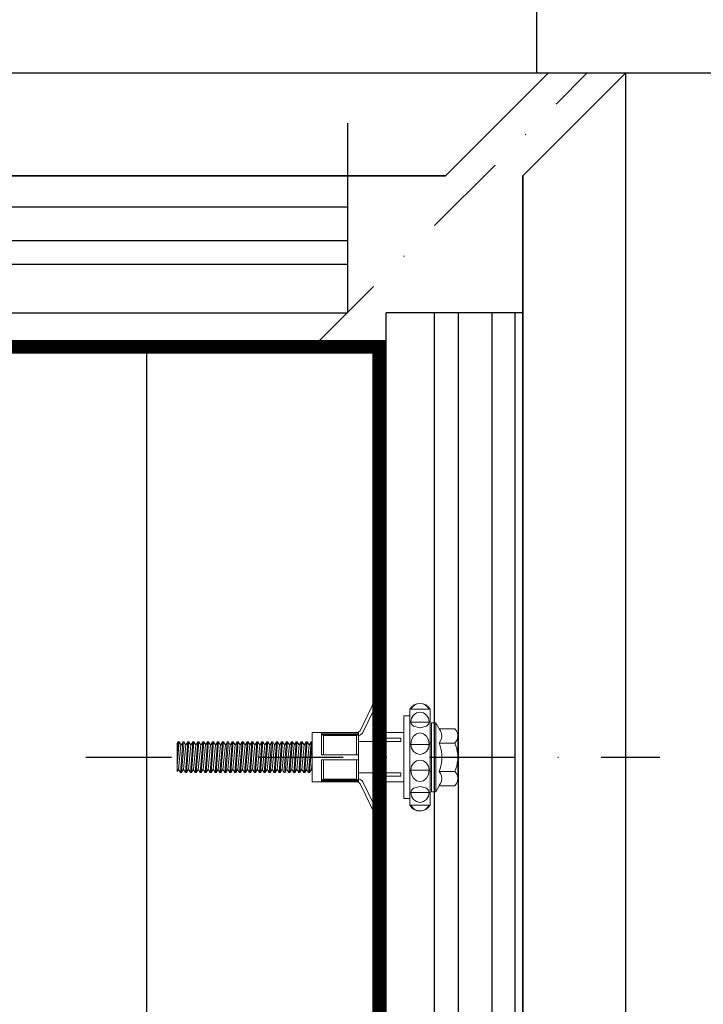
# Model space of a CAD drawing. Header units: millimetres. Extents: x -312551 to 250764, y -35891 to 59426.
# Tile 177 of 256: x -47618 to -47518, y 9427 to 9571. Entities that reach past the tile are written whole.
import ezdxf

# ---------------------------------------------------------------- set-up
doc = ezdxf.new("R2010")
doc.units = ezdxf.units.MM
doc.header["$LTSCALE"] = 2.5
doc.linetypes.add('DASHDOT', pattern=[1, 0.5, -0.25, 0, -0.25])
for name, color, linetype in [('Rails', 1, 'Continuous'), ('TERR TILE 500', 11, 'Continuous'), ('TERR TILE 600', 160, 'Continuous'), ('Terracotta Tile', 30, 'Continuous')]:
    doc.layers.add(name, color=color, linetype=linetype)
doc.linetypes.add('BATTING', pattern='A,0.0001,-0.1,[134,ltypeshp.shx,S=0.1,R=0,X=-0.1,Y=0],-0.2,[134,ltypeshp.shx,S=0.1,R=180,X=0.1,Y=0],-0.1', length=0.4001)

# ---------------------------------------------------------------- blocks, each defined once
blk = doc.blocks.new('KP Tile fastener')
at = {"layer": 'Rails', "color": 7, "linetype": 'Continuous', "lineweight": 0}
for p, q in [((-3.59, 7.37), (-3.87, 7.02)), ((-3.5, 7.37), (-3.73, 7.02)), ((-3.24, 7.64), (-3.59, 7.37)), ((-3.18, 7.63), (-3.5, 7.37)), ((-2.83, 7.81), (-3.24, 7.64)), ((-2.8, 7.8), (-3.18, 7.63)), ((-2.39, 7.87), (-2.83, 7.81)), ((-2.39, 7.86), (-2.8, 7.8)), ((-1.94, 7.82), (-2.39, 7.87)), ((-1.97, 7.8), (-2.39, 7.86)), ((-1.59, 7.63), (-1.97, 7.8)), ((-1.53, 7.65), (-1.94, 7.82)), ((-1.27, 7.37), (-1.59, 7.63)), ((-1.18, 7.38), (-1.53, 7.65)), ((-1.04, 7.02), (-1.27, 7.37)), ((-0.9, 7.02), (-1.18, 7.38)), ((2.63, 3.85), (2.63, 8.3)), ((3.13, 3.04), (3.13, 8.33)), ((5.95, 3.6), (3.61, 8.44)), ((6.37, 3.87), (4.05, 8.63)), ((-3.87, 0), (-3.87, 7.02)), ((-3.73, 7.02), (-1.04, 7.02)), ((-3.34, 6.17), (-3.63, 5.7)), ((-2.9, 6.49), (-3.34, 6.17)), ((-2.39, 6.6), (-2.9, 6.49)), ((-1.87, 6.49), (-2.39, 6.6)), ((-1.43, 6.17), (-1.87, 6.49)), ((-1.14, 5.7), (-1.43, 6.17)), ((-0.9, 0), (-0.9, 7.02)), ((-0.9, 6.03), (0, 6.03)), ((0, 0), (0, 6.03)), ((0, 0), (0, 6.03)), ((-5.19, 4.16), (-4.68, 5.04)), ((-4.68, 0), (-4.68, 5.04)), ((-4.68, 5.04), (-4.05, 5.04)), ((-4.05, 0), (-4.05, 5.04)), ((-3.63, 5.7), (-3.73, 5.14)), ((-3.73, 5.14), (-1.04, 5.14)), ((-3.73, 5.14), (-3.63, 4.82)), ((-3.63, 4.82), (-3.34, 4.54)), ((-3.34, 4.54), (-2.39, 4.3)), ((-2.39, 4.3), (-1.43, 4.54)), ((-1.43, 4.54), (-1.14, 4.82)), ((-1.04, 5.14), (-1.14, 5.7)), ((-1.14, 4.82), (-1.04, 5.14)), ((-7.87, 3.5), (-7.92, 3.12)), ((-7.92, 0), (-7.92, 3.12)), ((-7.92, 3.12), (-7.87, 2.73)), ((-7.71, 3.86), (-7.87, 3.5)), ((-7.47, 4.16), (-7.71, 3.86)), ((-7.47, 4.16), (-5.19, 4.16)), ((-5.53, 3.49), (-5.58, 3.12)), ((-5.58, 3.12), (-5.53, 2.74)), ((-5.4, 3.85), (-5.53, 3.49)), ((-5.19, 4.15), (-5.4, 3.85)), ((-3.34, 3.07), (-3.63, 2.53)), ((-2.9, 3.44), (-3.34, 3.07)), ((-2.39, 3.57), (-2.9, 3.44)), ((-1.87, 3.44), (-2.39, 3.57)), ((-1.43, 3.07), (-1.87, 3.44)), ((-1.14, 2.53), (-1.43, 3.07)), ((0, 3.6), (2.38, 3.6)), ((6.6, 0.36), (6.6, 3.69)), ((6.6, 3.51), (12, 3.51)), ((6.6, 3.33), (12, 3.33)), ((6.6, 3.33), (6.87, 3.2)), ((6.87, 0.36), (6.87, 3.2)), ((6.87, 3.2), (11.73, 3.2)), ((6.95, 3.6), (12, 3.6)), ((11.73, 3.2), (12, 3.33)), ((11.73, 0.36), (11.73, 3.2)), ((12, 0.36), (12, 3.6)), ((12, 3.6), (13.35, 3.6)), ((13.35, 0), (13.35, 3.6)), ((-7.87, 2.73), (-7.71, 2.38)), ((-7.62, 1.69), (-7.75, 1.28)), ((-7.71, 2.38), (-7.47, 2.08)), ((-7.47, 2.08), (-7.62, 1.69)), ((-7.47, 2.08), (-5.19, 2.08)), ((-5.53, 2.74), (-5.4, 2.39)), ((-5.33, 1.69), (-5.44, 1.28)), ((-5.4, 2.39), (-5.19, 2.08)), ((-5.2, 2.08), (-5.33, 1.69)), ((-4.05, 2.09), (-3.87, 2.09)), ((-3.63, 2.53), (-3.73, 1.88)), ((-3.73, 1.88), (-1.04, 1.88)), ((-3.73, 1.88), (-3.63, 1.32)), ((-1.04, 1.88), (-1.14, 2.53)), ((-1.14, 1.32), (-1.04, 1.88)), ((0.43, 2.28), (0.43, 2.79)), ((0.43, 2.79), (2.88, 2.79)), ((0.43, 2.28), (6.6, 2.28)), ((2.63, 2.28), (2.63, -2.28)), ((13.35, 2.2), (13.38, 2.25)), ((13.38, 2.25), (13.74, -2.25)), ((13.38, 2.25), (13.53, 2.25)), ((13.53, 2.25), (13.89, -2.25)), ((13.53, 2.25), (13.77, 1.84)), ((13.77, 1.84), (13.78, 1.82)), ((13.78, 1.82), (13.8, 1.81)), ((13.8, 1.81), (13.81, 1.81)), ((13.81, 1.81), (13.83, 1.81)), ((13.82, 1.81), (14.17, -1.81)), ((13.83, 1.81), (13.85, 1.82)), ((13.85, 1.82), (13.86, 1.84)), ((13.86, 1.84), (14.1, 2.25)), ((14.1, 2.25), (14.46, -2.25)), ((14.1, 2.25), (14.25, 2.25)), ((14.25, 2.25), (14.61, -2.25)), ((14.25, 2.25), (14.49, 1.84)), ((14.49, 1.84), (14.5, 1.82)), ((14.5, 1.82), (14.52, 1.81)), ((14.52, 1.81), (14.53, 1.81)), ((14.53, 1.81), (14.55, 1.81)), ((14.54, 1.81), (14.89, -1.81)), ((14.55, 1.81), (14.57, 1.82)), ((14.57, 1.82), (14.58, 1.84)), ((14.58, 1.84), (14.82, 2.25)), ((14.82, 2.25), (15.18, -2.25)), ((14.82, 2.25), (14.97, 2.25)), ((14.97, 2.25), (15.33, -2.25)), ((14.97, 2.25), (15.21, 1.84)), ((15.21, 1.84), (15.22, 1.82)), ((15.22, 1.82), (15.24, 1.81)), ((15.24, 1.81), (15.25, 1.81)), ((15.25, 1.81), (15.27, 1.81)), ((15.26, 1.81), (15.61, -1.81)), ((15.27, 1.81), (15.29, 1.82)), ((15.29, 1.82), (15.3, 1.84)), ((15.3, 1.84), (15.54, 2.25)), ((15.54, 2.25), (15.9, -2.25)), ((15.54, 2.25), (15.69, 2.25)), ((15.69, 2.25), (16.05, -2.25)), ((15.69, 2.25), (15.93, 1.84)), ((15.93, 1.84), (15.94, 1.82)), ((15.94, 1.82), (15.96, 1.81)), ((15.96, 1.81), (15.97, 1.81)), ((15.97, 1.81), (15.99, 1.81)), ((15.98, 1.81), (16.33, -1.81)), ((15.99, 1.81), (16.01, 1.82)), ((16.01, 1.82), (16.02, 1.84)), ((16.02, 1.84), (16.26, 2.25)), ((16.26, 2.25), (16.62, -2.25)), ((16.26, 2.25), (16.41, 2.25)), ((16.41, 2.25), (16.77, -2.25)), ((16.41, 2.25), (16.65, 1.84)), ((16.65, 1.84), (16.66, 1.82)), ((16.66, 1.82), (16.68, 1.81)), ((16.68, 1.81), (16.69, 1.81)), ((16.69, 1.81), (16.71, 1.81)), ((16.7, 1.81), (17.05, -1.81)), ((16.71, 1.81), (16.73, 1.82)), ((16.73, 1.82), (16.74, 1.84)), ((16.74, 1.84), (16.98, 2.25)), ((16.98, 2.25), (17.34, -2.25)), ((16.98, 2.25), (17.13, 2.25)), ((17.13, 2.25), (17.49, -2.25)), ((17.13, 2.25), (17.37, 1.84)), ((17.37, 1.84), (17.38, 1.82)), ((17.38, 1.82), (17.4, 1.81)), ((17.4, 1.81), (17.41, 1.81)), ((17.41, 1.81), (17.43, 1.81)), ((17.42, 1.81), (17.77, -1.81)), ((17.43, 1.81), (17.45, 1.82)), ((17.45, 1.82), (17.46, 1.84)), ((17.46, 1.84), (17.7, 2.25)), ((17.7, 2.25), (18.06, -2.25)), ((17.7, 2.25), (17.85, 2.25)), ((17.85, 2.25), (18.21, -2.25)), ((17.85, 2.25), (18.09, 1.84)), ((18.09, 1.84), (18.1, 1.82)), ((18.1, 1.82), (18.12, 1.81)), ((18.12, 1.81), (18.13, 1.81)), ((18.13, 1.81), (18.15, 1.81)), ((18.14, 1.81), (18.49, -1.81)), ((18.15, 1.81), (18.17, 1.82)), ((18.17, 1.82), (18.18, 1.84)), ((18.18, 1.84), (18.42, 2.25)), ((18.42, 2.25), (18.78, -2.25)), ((18.42, 2.25), (18.57, 2.25)), ((18.57, 2.25), (18.93, -2.25)), ((18.57, 2.25), (18.81, 1.84)), ((18.81, 1.84), (18.82, 1.82)), ((18.82, 1.82), (18.84, 1.81)), ((18.84, 1.81), (18.85, 1.81)), ((18.85, 1.81), (18.87, 1.81)), ((18.86, 1.81), (19.21, -1.81)), ((18.87, 1.81), (18.89, 1.82)), ((18.89, 1.82), (18.9, 1.84)), ((18.9, 1.84), (19.14, 2.25)), ((19.14, 2.25), (19.5, -2.25)), ((19.14, 2.25), (19.29, 2.25)), ((19.29, 2.25), (19.65, -2.25)), ((19.29, 2.25), (19.53, 1.84)), ((19.53, 1.84), (19.54, 1.82)), ((19.54, 1.82), (19.56, 1.81)), ((19.56, 1.81), (19.57, 1.81)), ((19.57, 1.81), (19.59, 1.81)), ((19.58, 1.81), (19.93, -1.81)), ((19.59, 1.81), (19.61, 1.82)), ((19.61, 1.82), (19.62, 1.84)), ((19.62, 1.84), (19.86, 2.25)), ((19.86, 2.25), (20.22, -2.25)), ((19.86, 2.25), (20.01, 2.25)), ((20.01, 2.25), (20.37, -2.25)), ((20.01, 2.25), (20.25, 1.84)), ((20.25, 1.84), (20.26, 1.82)), ((20.26, 1.82), (20.28, 1.81)), ((20.28, 1.81), (20.29, 1.81)), ((20.29, 1.81), (20.31, 1.81)), ((20.3, 1.81), (20.65, -1.81)), ((20.31, 1.81), (20.33, 1.82)), ((20.33, 1.82), (20.34, 1.84)), ((20.34, 1.84), (20.58, 2.25)), ((20.58, 2.25), (20.94, -2.25)), ((20.58, 2.25), (20.73, 2.25)), ((20.73, 2.25), (21.09, -2.25)), ((20.73, 2.25), (20.97, 1.84)), ((20.97, 1.84), (20.98, 1.82)), ((20.98, 1.82), (21, 1.81)), ((21, 1.81), (21.01, 1.81)), ((21.01, 1.81), (21.03, 1.81)), ((21.02, 1.81), (21.37, -1.81)), ((21.03, 1.81), (21.05, 1.82)), ((21.05, 1.82), (21.06, 1.84)), ((21.06, 1.84), (21.3, 2.25)), ((21.3, 2.25), (21.66, -2.25)), ((21.3, 2.25), (21.45, 2.25)), ((21.45, 2.25), (21.81, -2.25)), ((21.45, 2.25), (21.69, 1.84)), ((21.69, 1.84), (21.7, 1.82)), ((21.7, 1.82), (21.72, 1.81)), ((21.72, 1.81), (21.73, 1.81)), ((21.73, 1.81), (21.75, 1.81)), ((21.74, 1.81), (22.09, -1.81)), ((21.75, 1.81), (21.77, 1.82)), ((21.77, 1.82), (21.78, 1.84)), ((21.78, 1.84), (22.02, 2.25)), ((22.02, 2.25), (22.38, -2.25)), ((22.02, 2.25), (22.17, 2.25)), ((22.17, 2.25), (22.53, -2.25)), ((22.17, 2.25), (22.41, 1.84)), ((22.41, 1.84), (22.42, 1.82)), ((22.42, 1.82), (22.44, 1.81)), ((22.44, 1.81), (22.45, 1.81)), ((22.45, 1.81), (22.47, 1.81)), ((22.46, 1.81), (22.81, -1.81)), ((22.47, 1.81), (22.49, 1.82)), ((22.49, 1.82), (22.5, 1.84)), ((22.5, 1.84), (22.74, 2.25)), ((22.74, 2.25), (23.1, -2.25)), ((22.74, 2.25), (22.89, 2.25)), ((22.89, 2.25), (23.25, -2.25)), ((22.89, 2.25), (23.13, 1.84)), ((23.13, 1.84), (23.14, 1.82)), ((23.14, 1.82), (23.16, 1.81)), ((23.16, 1.81), (23.17, 1.81)), ((23.17, 1.81), (23.19, 1.81)), ((23.18, 1.81), (23.53, -1.81)), ((23.19, 1.81), (23.21, 1.82)), ((23.21, 1.82), (23.22, 1.84)), ((23.22, 1.84), (23.46, 2.25)), ((23.46, 2.25), (23.82, -2.25)), ((23.46, 2.25), (23.61, 2.25)), ((23.61, 2.25), (23.97, -2.25)), ((23.61, 2.25), (23.85, 1.84)), ((23.85, 1.84), (23.86, 1.82)), ((23.86, 1.82), (23.88, 1.81)), ((23.88, 1.81), (23.89, 1.81)), ((23.89, 1.81), (23.91, 1.81)), ((23.9, 1.81), (24.25, -1.81)), ((23.91, 1.81), (23.93, 1.82)), ((23.93, 1.82), (23.94, 1.84)), ((23.94, 1.84), (24.18, 2.25)), ((24.18, 2.25), (24.54, -2.25)), ((24.18, 2.25), (24.33, 2.25)), ((24.33, 2.25), (24.69, -2.25)), ((24.33, 2.25), (24.57, 1.84)), ((24.57, 1.84), (24.58, 1.82)), ((24.58, 1.82), (24.6, 1.81)), ((24.6, 1.81), (24.61, 1.81)), ((24.61, 1.81), (24.63, 1.81)), ((24.62, 1.81), (24.97, -1.81)), ((24.63, 1.81), (24.65, 1.82)), ((24.65, 1.82), (24.66, 1.84)), ((24.66, 1.84), (24.9, 2.25)), ((24.9, 2.25), (25.26, -2.25)), ((24.9, 2.25), (25.05, 2.25)), ((25.05, 2.25), (25.41, -2.25)), ((25.05, 2.25), (25.29, 1.84)), ((25.29, 1.84), (25.3, 1.82)), ((25.3, 1.82), (25.32, 1.81)), ((25.32, 1.81), (25.33, 1.81)), ((25.33, 1.81), (25.35, 1.81)), ((25.34, 1.81), (25.69, -1.81)), ((25.35, 1.81), (25.37, 1.82)), ((25.37, 1.82), (25.38, 1.84)), ((25.38, 1.84), (25.62, 2.25)), ((25.62, 2.25), (25.98, -2.25)), ((25.62, 2.25), (25.77, 2.25)), ((25.77, 2.25), (26.13, -2.25)), ((25.77, 2.25), (26.01, 1.84)), ((26.01, 1.84), (26.02, 1.82)), ((26.02, 1.82), (26.04, 1.81)), ((26.04, 1.81), (26.05, 1.81)), ((26.05, 1.81), (26.07, 1.81)), ((26.06, 1.81), (26.41, -1.81)), ((26.07, 1.81), (26.09, 1.82)), ((26.09, 1.82), (26.1, 1.84)), ((26.1, 1.84), (26.34, 2.25)), ((26.34, 2.25), (26.7, -2.25)), ((26.34, 2.25), (26.49, 2.25)), ((26.49, 2.25), (26.85, -2.25)), ((26.49, 2.25), (26.73, 1.84)), ((26.73, 1.84), (26.74, 1.82)), ((26.74, 1.82), (26.76, 1.81)), ((26.76, 1.81), (26.77, 1.81)), ((26.77, 1.81), (26.79, 1.81)), ((26.78, 1.81), (27.13, -1.81)), ((26.79, 1.81), (26.81, 1.82)), ((26.81, 1.82), (26.82, 1.84)), ((26.82, 1.84), (27.06, 2.25)), ((27.06, 2.25), (27.42, -2.25)), ((27.06, 2.25), (27.21, 2.25)), ((27.21, 2.25), (27.57, -2.25)), ((27.21, 2.25), (27.45, 1.84)), ((27.45, 1.84), (27.46, 1.82)), ((27.46, 1.82), (27.48, 1.81)), ((27.48, 1.81), (27.49, 1.81)), ((27.49, 1.81), (27.51, 1.81)), ((27.5, 1.81), (27.85, -1.81)), ((27.51, 1.81), (27.53, 1.82)), ((27.53, 1.82), (27.54, 1.84)), ((27.54, 1.84), (27.78, 2.25)), ((27.78, 2.25), (28.14, -2.25)), ((27.78, 2.25), (27.93, 2.25)), ((27.93, 2.25), (28.29, -2.25)), ((27.93, 2.25), (28.17, 1.84)), ((28.17, 1.84), (28.18, 1.82)), ((28.18, 1.82), (28.2, 1.81)), ((28.2, 1.81), (28.21, 1.81)), ((28.21, 1.81), (28.23, 1.81)), ((28.22, 1.81), (28.57, -1.81)), ((28.23, 1.81), (28.25, 1.82)), ((28.25, 1.82), (28.26, 1.84)), ((28.26, 1.84), (28.5, 2.25)), ((28.5, 2.25), (28.86, -2.25)), ((28.5, 2.25), (28.65, 2.25)), ((28.65, 2.25), (29.01, -2.25)), ((28.65, 2.25), (28.89, 1.84)), ((28.89, 1.84), (28.9, 1.82)), ((28.9, 1.82), (28.92, 1.81)), ((28.92, 1.81), (28.93, 1.81)), ((28.93, 1.81), (28.95, 1.81)), ((28.94, 1.81), (29.29, -1.81)), ((28.95, 1.81), (28.97, 1.82)), ((28.97, 1.82), (28.98, 1.84)), ((28.98, 1.84), (29.22, 2.25)), ((29.22, 2.25), (29.58, -2.25)), ((29.22, 2.25), (29.37, 2.25)), ((29.37, 2.25), (29.73, -2.25)), ((29.37, 2.25), (29.61, 1.84)), ((29.61, 1.84), (29.62, 1.82)), ((29.62, 1.82), (29.64, 1.81)), ((29.64, 1.81), (29.65, 1.81)), ((29.65, 1.81), (29.67, 1.81)), ((29.66, 1.81), (30.01, -1.81)), ((29.67, 1.81), (29.69, 1.82)), ((29.69, 1.82), (29.7, 1.84)), ((29.7, 1.84), (29.94, 2.25)), ((29.94, 2.25), (30.09, 2.25)), ((29.94, 2.25), (30.3, -2.25)), ((30.09, 2.25), (30.33, 1.84)), ((30.09, 2.25), (30.45, -2.25)), ((30.33, 1.84), (30.34, 1.82)), ((30.34, 1.82), (30.36, 1.81)), ((30.36, 1.81), (30.37, 1.81)), ((30.37, 1.81), (30.39, 1.81)), ((30.38, 1.81), (30.73, -1.81)), ((30.39, 1.81), (30.41, 1.82)), ((30.41, 1.82), (30.42, 1.84)), ((30.42, 1.84), (30.66, 2.25)), ((30.66, 2.25), (30.81, 2.25)), ((30.66, 2.25), (31.02, -2.25)), ((30.81, 2.25), (31.05, 1.84)), ((30.81, 2.25), (31.17, -2.25)), ((31.05, 1.84), (31.06, 1.82)), ((31.06, 1.82), (31.08, 1.81)), ((31.08, 1.81), (31.09, 1.81)), ((31.09, 1.81), (31.11, 1.81)), ((31.1, 1.81), (31.45, -1.81)), ((31.11, 1.81), (31.13, 1.82)), ((31.13, 1.82), (31.14, 1.84)), ((31.14, 1.84), (31.38, 2.25)), ((31.38, 2.25), (31.53, 2.25)), ((31.38, 2.25), (31.74, -2.25)), ((31.53, 2.25), (31.77, 1.84)), ((31.53, 2.25), (31.89, -2.25)), ((31.77, 1.84), (31.78, 1.82)), ((31.78, 1.82), (31.8, 1.81)), ((31.8, 1.81), (31.81, 1.81)), ((31.81, 1.81), (31.83, 1.81)), ((31.82, 1.81), (32.17, -1.81)), ((31.83, 1.81), (31.85, 1.82)), ((31.85, 1.82), (31.86, 1.84)), ((31.86, 1.84), (32.1, 2.25)), ((32.1, 2.25), (32.25, 2.25)), ((32.1, 2.25), (32.46, -2.25)), ((32.25, 2.25), (32.49, 1.84)), ((32.25, 2.25), (32.61, -2.25)), ((32.49, 1.84), (32.5, 1.82)), ((32.5, 1.82), (32.52, 1.81)), ((32.52, 1.81), (32.53, 1.81)), ((32.53, 1.81), (32.55, 1.81)), ((32.54, 1.81), (32.89, -1.81)), ((32.55, 1.81), (32.57, 1.82)), ((32.57, 1.82), (32.58, 1.84)), ((32.58, 1.84), (32.82, 2.25)), ((32.82, 2.25), (32.97, 2.25)), ((32.82, 2.25), (33.1, -1.25)), ((32.97, 2.25), (33.1, 2.02)), ((32.97, 2.25), (33.1, 0.61)), ((33.1, -2.11), (33.1, 2.02)), ((-7.9, 0.43), (-7.92, 0)), ((-7.9, 0.43), (-7.92, 0)), ((-7.9, -0.43), (-7.92, 0)), ((-7.9, -0.43), (-7.92, 0)), ((-7.84, 0.86), (-7.9, 0.43)), ((-7.75, 1.28), (-7.84, 0.86)), ((-5.56, 0.42), (-5.58, 0)), ((-5.56, 0.42), (-5.58, 0)), ((-5.56, -0.42), (-5.58, 0)), ((-5.56, -0.42), (-5.58, 0)), ((-5.52, 0.85), (-5.56, 0.42)), ((-5.44, 1.28), (-5.52, 0.85)), ((-4.68, 0), (-4.68, -5.04)), ((-4.05, 0), (-4.05, -5.04)), ((-3.63, 1.32), (-3.34, 0.85)), ((-3.34, 0.85), (-2.9, 0.53)), ((-2.9, 0.53), (-2.39, 0.42)), ((-2.9, 0.53), (-2.39, 0.42)), ((-2.39, 0.42), (-1.87, 0.53)), ((-2.39, 0.42), (-1.87, 0.53)), ((-1.87, 0.53), (-1.43, 0.85)), ((-1.43, 0.85), (-1.14, 1.32)), ((0, 0), (0, -6.03)), ((0, 0), (0, -6.03)), ((6.6, 0.36), (12, 0.36)), ((6.6, 0.36), (6.6, -3.69)), ((13.35, 0), (13.35, -3.6)), ((-7.92, 0), (-7.92, -3.12)), ((-7.84, -0.86), (-7.9, -0.43)), ((-7.84, -0.86), (-7.9, -0.43)), ((-7.75, -1.28), (-7.84, -0.86)), ((-7.62, -1.69), (-7.75, -1.28)), ((-5.52, -0.85), (-5.56, -0.42)), ((-5.52, -0.85), (-5.56, -0.42)), ((-5.44, -1.28), (-5.52, -0.85)), ((-5.33, -1.69), (-5.44, -1.28)), ((-3.87, 0), (-3.87, -7.02)), ((-3.73, -1.88), (-3.63, -1.32)), ((-3.63, -1.32), (-3.34, -0.85)), ((-3.34, -0.85), (-2.9, -0.53)), ((-3.34, -0.85), (-2.9, -0.53)), ((-2.9, -0.53), (-2.39, -0.42)), ((-2.9, -0.53), (-2.39, -0.42)), ((-2.39, -0.42), (-1.87, -0.53)), ((-2.39, -0.42), (-1.87, -0.53)), ((-1.87, -0.53), (-1.43, -0.85)), ((-1.87, -0.53), (-1.43, -0.85)), ((-1.43, -0.85), (-1.14, -1.32)), ((-1.14, -1.32), (-1.04, -1.88)), ((-0.9, 0), (-0.9, -7.02)), ((6.6, -0.36), (12, -0.36)), ((6.87, -0.36), (6.87, -3.2)), ((11.73, -0.36), (11.73, -3.2)), ((12, -0.36), (12, -3.6)), ((13.35, -0.78), (13.45, -1.81)), ((-7.92, -3.12), (-7.87, -2.73)), ((-7.87, -2.73), (-7.71, -2.38)), ((-7.71, -2.38), (-7.47, -2.08)), ((-7.47, -2.08), (-7.62, -1.69)), ((-7.47, -2.08), (-5.19, -2.08)), ((-5.58, -3.12), (-5.53, -2.74)), ((-5.53, -2.74), (-5.4, -2.39)), ((-5.4, -2.39), (-5.19, -2.08)), ((-5.2, -2.08), (-5.33, -1.69)), ((-4.05, -2.09), (-3.87, -2.09)), ((-3.63, -2.53), (-3.73, -1.88)), ((-3.73, -1.88), (-1.04, -1.88)), ((-3.34, -3.07), (-3.63, -2.53)), ((-1.14, -2.53), (-1.43, -3.07)), ((-1.04, -1.88), (-1.14, -2.53)), ((0.43, -2.28), (0.43, -2.79)), ((0.43, -2.28), (6.6, -2.28)), ((0.43, -2.79), (2.88, -2.79)), ((13.35, -1.94), (13.41, -1.84)), ((13.42, -1.82), (13.41, -1.84)), ((13.44, -1.81), (13.42, -1.82)), ((13.45, -1.81), (13.44, -1.81)), ((13.47, -1.81), (13.45, -1.81)), ((13.49, -1.82), (13.47, -1.81)), ((13.5, -1.84), (13.49, -1.82)), ((13.5, -1.84), (13.74, -2.25)), ((13.74, -2.25), (13.89, -2.25)), ((13.89, -2.25), (14.13, -1.84)), ((14.14, -1.82), (14.13, -1.84)), ((14.16, -1.81), (14.14, -1.82)), ((14.17, -1.81), (14.16, -1.81)), ((14.19, -1.81), (14.17, -1.81)), ((14.21, -1.82), (14.19, -1.81)), ((14.22, -1.84), (14.21, -1.82)), ((14.22, -1.84), (14.46, -2.25)), ((14.46, -2.25), (14.61, -2.25)), ((14.61, -2.25), (14.85, -1.84)), ((14.86, -1.82), (14.85, -1.84)), ((14.88, -1.81), (14.86, -1.82)), ((14.89, -1.81), (14.88, -1.81)), ((14.91, -1.81), (14.89, -1.81)), ((14.93, -1.82), (14.91, -1.81)), ((14.94, -1.84), (14.93, -1.82)), ((14.94, -1.84), (15.18, -2.25)), ((15.18, -2.25), (15.33, -2.25)), ((15.33, -2.25), (15.57, -1.84)), ((15.58, -1.82), (15.57, -1.84)), ((15.6, -1.81), (15.58, -1.82)), ((15.61, -1.81), (15.6, -1.81)), ((15.63, -1.81), (15.61, -1.81)), ((15.65, -1.82), (15.63, -1.81)), ((15.66, -1.84), (15.65, -1.82)), ((15.66, -1.84), (15.9, -2.25)), ((15.9, -2.25), (16.05, -2.25)), ((16.05, -2.25), (16.29, -1.84)), ((16.3, -1.82), (16.29, -1.84)), ((16.32, -1.81), (16.3, -1.82)), ((16.33, -1.81), (16.32, -1.81)), ((16.35, -1.81), (16.33, -1.81)), ((16.37, -1.82), (16.35, -1.81)), ((16.38, -1.84), (16.37, -1.82)), ((16.38, -1.84), (16.62, -2.25)), ((16.62, -2.25), (16.77, -2.25)), ((16.77, -2.25), (17.01, -1.84)), ((17.02, -1.82), (17.01, -1.84)), ((17.04, -1.81), (17.02, -1.82)), ((17.05, -1.81), (17.04, -1.81)), ((17.07, -1.81), (17.05, -1.81)), ((17.09, -1.82), (17.07, -1.81)), ((17.1, -1.84), (17.09, -1.82)), ((17.1, -1.84), (17.34, -2.25)), ((17.34, -2.25), (17.49, -2.25)), ((17.49, -2.25), (17.73, -1.84)), ((17.74, -1.82), (17.73, -1.84)), ((17.76, -1.81), (17.74, -1.82)), ((17.77, -1.81), (17.76, -1.81)), ((17.79, -1.81), (17.77, -1.81)), ((17.81, -1.82), (17.79, -1.81)), ((17.82, -1.84), (17.81, -1.82)), ((17.82, -1.84), (18.06, -2.25)), ((18.06, -2.25), (18.21, -2.25)), ((18.21, -2.25), (18.45, -1.84)), ((18.46, -1.82), (18.45, -1.84)), ((18.48, -1.81), (18.46, -1.82)), ((18.49, -1.81), (18.48, -1.81)), ((18.51, -1.81), (18.49, -1.81)), ((18.53, -1.82), (18.51, -1.81)), ((18.54, -1.84), (18.53, -1.82)), ((18.54, -1.84), (18.78, -2.25)), ((18.78, -2.25), (18.93, -2.25)), ((18.93, -2.25), (19.17, -1.84)), ((19.18, -1.82), (19.17, -1.84)), ((19.2, -1.81), (19.18, -1.82)), ((19.21, -1.81), (19.2, -1.81)), ((19.23, -1.81), (19.21, -1.81)), ((19.25, -1.82), (19.23, -1.81)), ((19.26, -1.84), (19.25, -1.82)), ((19.26, -1.84), (19.5, -2.25)), ((19.5, -2.25), (19.65, -2.25)), ((19.65, -2.25), (19.89, -1.84)), ((19.9, -1.82), (19.89, -1.84)), ((19.92, -1.81), (19.9, -1.82)), ((19.93, -1.81), (19.92, -1.81)), ((19.95, -1.81), (19.93, -1.81)), ((19.97, -1.82), (19.95, -1.81)), ((19.98, -1.84), (19.97, -1.82)), ((19.98, -1.84), (20.22, -2.25)), ((20.22, -2.25), (20.37, -2.25)), ((20.37, -2.25), (20.61, -1.84)), ((20.62, -1.82), (20.61, -1.84)), ((20.64, -1.81), (20.62, -1.82)), ((20.65, -1.81), (20.64, -1.81)), ((20.67, -1.81), (20.65, -1.81)), ((20.69, -1.82), (20.67, -1.81)), ((20.7, -1.84), (20.69, -1.82)), ((20.7, -1.84), (20.94, -2.25)), ((20.94, -2.25), (21.09, -2.25)), ((21.09, -2.25), (21.33, -1.84)), ((21.34, -1.82), (21.33, -1.84)), ((21.36, -1.81), (21.34, -1.82)), ((21.37, -1.81), (21.36, -1.81)), ((21.39, -1.81), (21.37, -1.81)), ((21.41, -1.82), (21.39, -1.81)), ((21.42, -1.84), (21.41, -1.82)), ((21.42, -1.84), (21.66, -2.25)), ((21.66, -2.25), (21.81, -2.25)), ((21.81, -2.25), (22.05, -1.84)), ((22.06, -1.82), (22.05, -1.84)), ((22.08, -1.81), (22.06, -1.82)), ((22.09, -1.81), (22.08, -1.81)), ((22.11, -1.81), (22.09, -1.81)), ((22.13, -1.82), (22.11, -1.81)), ((22.14, -1.84), (22.13, -1.82)), ((22.14, -1.84), (22.38, -2.25)), ((22.38, -2.25), (22.53, -2.25)), ((22.53, -2.25), (22.77, -1.84)), ((22.78, -1.82), (22.77, -1.84)), ((22.8, -1.81), (22.78, -1.82)), ((22.81, -1.81), (22.8, -1.81)), ((22.83, -1.81), (22.81, -1.81)), ((22.85, -1.82), (22.83, -1.81)), ((22.86, -1.84), (22.85, -1.82)), ((22.86, -1.84), (23.1, -2.25)), ((23.1, -2.25), (23.25, -2.25)), ((23.25, -2.25), (23.49, -1.84)), ((23.5, -1.82), (23.49, -1.84)), ((23.52, -1.81), (23.5, -1.82)), ((23.53, -1.81), (23.52, -1.81)), ((23.55, -1.81), (23.53, -1.81)), ((23.57, -1.82), (23.55, -1.81)), ((23.58, -1.84), (23.57, -1.82)), ((23.58, -1.84), (23.82, -2.25)), ((23.82, -2.25), (23.97, -2.25)), ((23.97, -2.25), (24.21, -1.84)), ((24.22, -1.82), (24.21, -1.84)), ((24.24, -1.81), (24.22, -1.82)), ((24.25, -1.81), (24.24, -1.81)), ((24.27, -1.81), (24.25, -1.81)), ((24.29, -1.82), (24.27, -1.81)), ((24.3, -1.84), (24.29, -1.82)), ((24.3, -1.84), (24.54, -2.25)), ((24.54, -2.25), (24.69, -2.25)), ((24.69, -2.25), (24.93, -1.84)), ((24.94, -1.82), (24.93, -1.84)), ((24.96, -1.81), (24.94, -1.82)), ((24.97, -1.81), (24.96, -1.81)), ((24.99, -1.81), (24.97, -1.81)), ((25.01, -1.82), (24.99, -1.81)), ((25.02, -1.84), (25.01, -1.82)), ((25.02, -1.84), (25.26, -2.25)), ((25.26, -2.25), (25.41, -2.25)), ((25.41, -2.25), (25.65, -1.84)), ((25.66, -1.82), (25.65, -1.84)), ((25.68, -1.81), (25.66, -1.82)), ((25.69, -1.81), (25.68, -1.81)), ((25.71, -1.81), (25.69, -1.81)), ((25.73, -1.82), (25.71, -1.81)), ((25.74, -1.84), (25.73, -1.82)), ((25.74, -1.84), (25.98, -2.25)), ((25.98, -2.25), (26.13, -2.25)), ((26.13, -2.25), (26.37, -1.84)), ((26.38, -1.82), (26.37, -1.84)), ((26.4, -1.81), (26.38, -1.82)), ((26.41, -1.81), (26.4, -1.81)), ((26.43, -1.81), (26.41, -1.81)), ((26.45, -1.82), (26.43, -1.81)), ((26.46, -1.84), (26.45, -1.82)), ((26.46, -1.84), (26.7, -2.25)), ((26.7, -2.25), (26.85, -2.25)), ((26.85, -2.25), (27.09, -1.84)), ((27.1, -1.82), (27.09, -1.84)), ((27.12, -1.81), (27.1, -1.82)), ((27.13, -1.81), (27.12, -1.81)), ((27.15, -1.81), (27.13, -1.81)), ((27.17, -1.82), (27.15, -1.81)), ((27.18, -1.84), (27.17, -1.82)), ((27.18, -1.84), (27.42, -2.25)), ((27.42, -2.25), (27.57, -2.25)), ((27.57, -2.25), (27.81, -1.84)), ((27.82, -1.82), (27.81, -1.84)), ((27.84, -1.81), (27.82, -1.82)), ((27.85, -1.81), (27.84, -1.81)), ((27.87, -1.81), (27.85, -1.81)), ((27.89, -1.82), (27.87, -1.81)), ((27.9, -1.84), (27.89, -1.82)), ((27.9, -1.84), (28.14, -2.25)), ((28.14, -2.25), (28.29, -2.25)), ((28.29, -2.25), (28.53, -1.84)), ((28.54, -1.82), (28.53, -1.84)), ((28.56, -1.81), (28.54, -1.82)), ((28.57, -1.81), (28.56, -1.81)), ((28.59, -1.81), (28.57, -1.81)), ((28.61, -1.82), (28.59, -1.81)), ((28.62, -1.84), (28.61, -1.82)), ((28.62, -1.84), (28.86, -2.25)), ((28.86, -2.25), (29.01, -2.25)), ((29.01, -2.25), (29.25, -1.84)), ((29.26, -1.82), (29.25, -1.84)), ((29.28, -1.81), (29.26, -1.82)), ((29.29, -1.81), (29.28, -1.81)), ((29.31, -1.81), (29.29, -1.81)), ((29.33, -1.82), (29.31, -1.81)), ((29.34, -1.84), (29.33, -1.82)), ((29.34, -1.84), (29.58, -2.25)), ((29.58, -2.25), (29.73, -2.25)), ((29.73, -2.25), (29.97, -1.84)), ((29.98, -1.82), (29.97, -1.84)), ((30, -1.81), (29.98, -1.82)), ((30.01, -1.81), (30, -1.81)), ((30.03, -1.81), (30.01, -1.81)), ((30.05, -1.82), (30.03, -1.81)), ((30.06, -1.84), (30.05, -1.82)), ((30.06, -1.84), (30.3, -2.25)), ((30.3, -2.25), (30.45, -2.25)), ((30.45, -2.25), (30.69, -1.84)), ((30.7, -1.82), (30.69, -1.84)), ((30.72, -1.81), (30.7, -1.82)), ((30.73, -1.81), (30.72, -1.81)), ((30.75, -1.81), (30.73, -1.81)), ((30.77, -1.82), (30.75, -1.81)), ((30.78, -1.84), (30.77, -1.82)), ((30.78, -1.84), (31.02, -2.25)), ((31.02, -2.25), (31.17, -2.25)), ((31.17, -2.25), (31.41, -1.84)), ((31.42, -1.82), (31.41, -1.84)), ((31.44, -1.81), (31.42, -1.82)), ((31.45, -1.81), (31.44, -1.81)), ((31.47, -1.81), (31.45, -1.81)), ((31.49, -1.82), (31.47, -1.81)), ((31.5, -1.84), (31.49, -1.82)), ((31.5, -1.84), (31.74, -2.25)), ((31.74, -2.25), (31.89, -2.25)), ((31.89, -2.25), (32.13, -1.84)), ((32.14, -1.82), (32.13, -1.84)), ((32.16, -1.81), (32.14, -1.82)), ((32.17, -1.81), (32.16, -1.81)), ((32.19, -1.81), (32.17, -1.81)), ((32.21, -1.82), (32.19, -1.81)), ((32.22, -1.84), (32.21, -1.82)), ((32.22, -1.84), (32.46, -2.25)), ((32.46, -2.25), (32.61, -2.25)), ((32.61, -2.25), (32.85, -1.84)), ((32.86, -1.82), (32.85, -1.84)), ((32.88, -1.81), (32.86, -1.82)), ((32.89, -1.81), (32.88, -1.81)), ((32.91, -1.81), (32.89, -1.81)), ((32.93, -1.82), (32.91, -1.81)), ((32.94, -1.84), (32.93, -1.82)), ((32.94, -1.84), (33.1, -2.11)), ((-7.87, -3.5), (-7.92, -3.12)), ((-7.71, -3.86), (-7.87, -3.5)), ((-7.47, -4.16), (-7.71, -3.86)), ((-7.47, -4.16), (-5.19, -4.16)), ((-5.53, -3.49), (-5.58, -3.12)), ((-5.4, -3.85), (-5.53, -3.49)), ((-5.19, -4.15), (-5.4, -3.85)), ((-5.19, -4.16), (-4.68, -5.04)), ((-2.9, -3.44), (-3.34, -3.07)), ((-3.34, -4.54), (-2.39, -4.3)), ((-2.39, -3.57), (-2.9, -3.44)), ((-1.87, -3.44), (-2.39, -3.57)), ((-2.39, -4.3), (-1.43, -4.54)), ((-1.43, -3.07), (-1.87, -3.44)), ((0, -3.6), (2.38, -3.6)), ((2.63, -3.85), (2.63, -8.3)), ((3.13, -3.04), (3.13, -8.33)), ((5.95, -3.6), (3.61, -8.44)), ((6.37, -3.87), (4.05, -8.63)), ((6.6, -3.33), (6.87, -3.2)), ((6.6, -3.33), (12, -3.33)), ((6.6, -3.51), (12, -3.51)), ((6.87, -3.2), (11.73, -3.2)), ((6.95, -3.6), (12, -3.6)), ((11.73, -3.2), (12, -3.33)), ((12, -3.6), (13.35, -3.6)), ((-4.68, -5.04), (-4.05, -5.04)), ((-3.73, -5.14), (-3.63, -4.82)), ((-3.63, -5.7), (-3.73, -5.14)), ((-3.73, -5.14), (-1.04, -5.14)), ((-3.63, -4.82), (-3.34, -4.54)), ((-3.34, -6.17), (-3.63, -5.7)), ((-1.43, -4.54), (-1.14, -4.82)), ((-1.14, -5.7), (-1.43, -6.17)), ((-1.14, -4.82), (-1.04, -5.14)), ((-1.04, -5.14), (-1.14, -5.7)), ((-3.59, -7.37), (-3.87, -7.02)), ((-3.5, -7.37), (-3.73, -7.02)), ((-3.73, -7.02), (-1.04, -7.02)), ((-2.9, -6.49), (-3.34, -6.17)), ((-2.39, -6.6), (-2.9, -6.49)), ((-1.87, -6.49), (-2.39, -6.6)), ((-1.43, -6.17), (-1.87, -6.49)), ((-1.04, -7.02), (-1.27, -7.37)), ((-0.9, -7.02), (-1.18, -7.38)), ((-0.9, -6.03), (0, -6.03)), ((-3.24, -7.64), (-3.59, -7.37)), ((-3.18, -7.63), (-3.5, -7.37)), ((-2.83, -7.81), (-3.24, -7.64)), ((-2.8, -7.8), (-3.18, -7.63)), ((-2.39, -7.87), (-2.83, -7.81)), ((-2.39, -7.86), (-2.8, -7.8)), ((-1.97, -7.8), (-2.39, -7.86)), ((-1.94, -7.82), (-2.39, -7.87)), ((-1.59, -7.63), (-1.97, -7.8)), ((-1.53, -7.65), (-1.94, -7.82)), ((-1.27, -7.37), (-1.59, -7.63)), ((-1.18, -7.38), (-1.53, -7.65))]:
    blk.add_line(p, q, dxfattribs=at)
for centre, radius, start, end in [((3.38, 8.3), 0.75, 26.0089, 180), ((3.38, 8.33), 0.25, 25.8375, 180), ((2.38, 3.85), 0.25, 270, 360), ((6.96, 4.37), 1.27, 217.172, 253.6075), ((6.95, 4.35), 0.75, 219.9145, 270), ((2.88, -3.04), 0.25, 360, 90), ((2.38, -3.85), 0.25, 0, 90), ((6.96, -4.37), 1.27, 106.3925, 142.828), ((6.95, -4.35), 0.75, 90, 140.0855), ((3.38, -8.3), 0.75, 180, 333.9911), ((3.38, -8.33), 0.25, 180, 334.1625)]:
    blk.add_arc(centre, radius, start, end, dxfattribs=at)

msp = doc.modelspace()

# ---------------------------------------------------------------- linework, layer by layer
at = {"color": 8, "linetype": 'DASHDOT', "ltscale": 10}
for p, q in [((-47574.63, 9522.97), (-47534.63, 9562.97)), ((-47607.83, 9462.97), (-47523.98, 9462.97))]:
    msp.add_line(p, q, dxfattribs=at)
at = {"color": 8, "linetype": 'Continuous'}
for p, q in [((-47569.63, 9555.67), (-47569.63, 9527.97)), ((-51750.3, 9543.46), (-47569.63, 9543.46)), ((-51750.3, 9538.54), (-47569.63, 9538.54)), ((-51750.3, 9535.05), (-47569.63, 9535.05)), ((-51750.3, 9527.97), (-47569.63, 9527.97)), ((-47563.98, 9105.97), (-47563.98, 9527.97)), ((-47543.98, 9527.97), (-47563.98, 9527.97)), ((-47556.9, 9105.97), (-47556.9, 9527.97)), ((-47553.41, 9105.97), (-47553.41, 9527.97)), ((-47548.49, 9105.97), (-47548.49, 9527.97)), ((-47545.13, 9105.97), (-47545.13, 9527.97))]:
    msp.add_line(p, q, dxfattribs=at)
at = {"color": 8, "linetype": 'BATTING', "ltscale": 75}
msp.add_line((-47598.98, 9522.97), (-47598.98, 9110.97), dxfattribs=at)
at = {"color": 8, "linetype": 'Continuous', "const_width": 2}
msp.add_lwpolyline([(-47710.29, 9457.96), (-47634.98, 9457.97), (-47634.98, 9522.97), (-47564.98, 9522.97), (-47564.98, 9110.97), (-47634.98, 9110.97), (-47634.98, 9175.97), (-47813.29, 9175.97)], dxfattribs=at)
at = {"layer": 'TERR TILE 500', "color": 8}
msp.add_line((-47262.5, 9562.97), (-47549.98, 9562.97), dxfattribs=at)
at = {"layer": 'TERR TILE 600', "color": 8}
msp.add_line((-47541.98, 9846.45), (-47541.98, 9562.97), dxfattribs=at)
at = {"layer": 'Terracotta Tile', "color": 8}
for p, q in [((-47540.29, 9562.97), (-48132.29, 9562.97)), ((-47555.29, 9547.97), (-47540.29, 9562.97)), ((-47543.98, 9547.97), (-47528.98, 9562.97)), ((-47528.98, 9562.97), (-47528.98, 9070.97)), ((-47555.29, 9547.97), (-48132.29, 9547.97)), ((-47543.98, 9547.97), (-47543.98, 9085.97))]:
    msp.add_line(p, q, dxfattribs=at)
for points in [[(-47540.29, 9562.97), (-48132.29, 9562.97), (-48132.29, 9547.97), (-47555.29, 9547.97), (-47540.29, 9562.97)], [(-47528.98, 9562.97), (-47528.98, 9070.97), (-47543.98, 9085.97), (-47543.98, 9547.97), (-47528.98, 9562.97)]]:
    msp.add_lwpolyline(points, dxfattribs=at)

# ---------------------------------------------------------------- block references
at = {"color": 8, "linetype": 'Continuous', "xscale": -1}
msp.add_blockref('KP Tile fastener', (-47561.4, 9462.97), dxfattribs=at)

doc.saveas('drawing.dxf')
